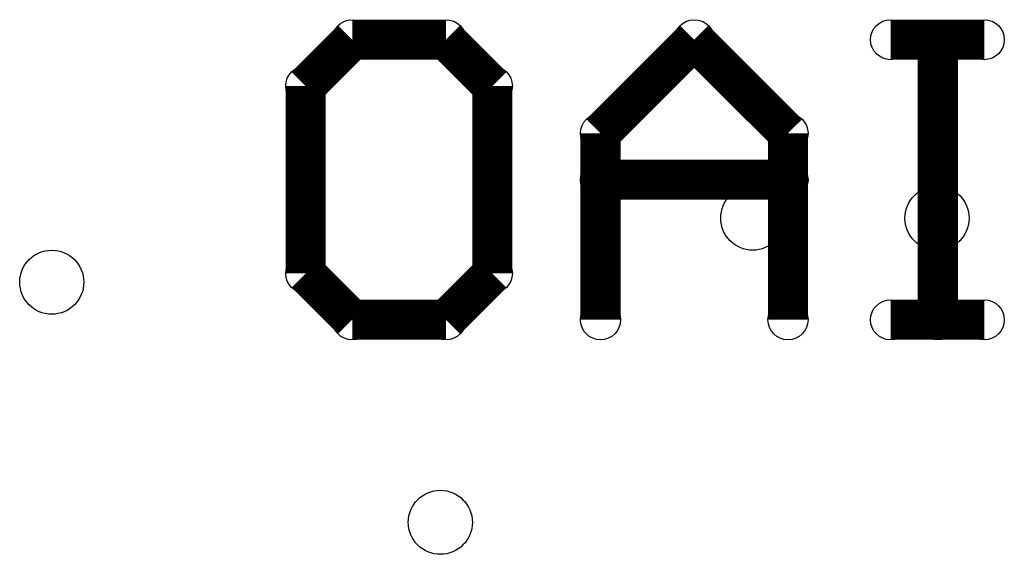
# Model space of a CAD drawing. Extents: x 0 to 30.2, y 0 to 20.7.
# Tile 51 of 131: x 11.1 to 14.3, y 6.4 to 8.1. Entities that reach past the tile are written whole.
import ezdxf

# ---------------------------------------------------------------- set-up
doc = ezdxf.new("R2010")
doc.units = 0
doc.layers.get('0').update_dxf_attribs({"linetype": 'CONTINUOUS'})
doc.layers.add('SEEEDSTUDIOXIAORP2040V1_22_GBO', color=7, linetype='CONTINUOUS')
doc.layers.add('SEEEDSTUDIOXIAORP2040V1_22_TXT', color=12, linetype='CONTINUOUS')

# ---------------------------------------------------------------- blocks, each defined once
blk = doc.blocks.new('ROUND_13')
blk.add_circle((0, 0), 0.0635)
blk = doc.blocks.new('ROUND_300')
blk.add_circle((0, 0), 0.1016)

msp = doc.modelspace()

# ---------------------------------------------------------------- linework, layer by layer
at = {"layer": 'SEEEDSTUDIOXIAORP2040V1_22_GBO', "const_width": 0.127}
for points in [[(12.0523, 7.8613), (12.19962, 8.00862)], [(12.19962, 8.00862), (12.4968, 8.00862)], [(12.4968, 8.00862), (12.64412, 7.8613)], [(12.98702, 7.71144), (13.2842, 8.00862)], [(13.2842, 8.00862), (13.58138, 7.71144)], [(14.20368, 8.00862), (13.9065, 8.00862)], [(14.05636, 7.11962), (14.05636, 8.00862)], [(12.0523, 7.26694), (12.0523, 7.8613)], [(12.64412, 7.8613), (12.64412, 7.26694)], [(12.98702, 7.11962), (12.98702, 7.71144)], [(13.58138, 7.71144), (13.58138, 7.11962)], [(13.58138, 7.56412), (12.98702, 7.56412)], [(12.19962, 7.11962), (12.0523, 7.26694)], [(12.64412, 7.26694), (12.4968, 7.11962)], [(12.4968, 7.11962), (12.19962, 7.11962)], [(13.9065, 7.11962), (14.20368, 7.11962)]]:
    msp.add_lwpolyline(points, dxfattribs=at)

# ---------------------------------------------------------------- block references
at = {"layer": 'SEEEDSTUDIOXIAORP2040V1_22_GBO'}
for p in [(12.19962, 8.00862), (12.4968, 8.00862), (13.2842, 8.00862), (13.9065, 8.00862), (14.05636, 8.00862), (14.20368, 8.00862), (12.0523, 7.8613), (12.64412, 7.8613), (12.98702, 7.71144), (13.58138, 7.71144), (12.98702, 7.56412), (13.58138, 7.56412), (12.0523, 7.26694), (12.0523, 7.26694), (12.64412, 7.26694), (12.19962, 7.11962), (12.4968, 7.11962), (12.98702, 7.11962), (13.58138, 7.11962), (13.9065, 7.11962), (14.05636, 7.11962), (14.20368, 7.11962)]:
    msp.add_blockref('ROUND_13', p, dxfattribs=at)
at = {"layer": 'SEEEDSTUDIOXIAORP2040V1_22_TXT'}
for p in [(13.46962, 7.4422), (14.05382, 7.4422), (11.24712, 7.239), (12.47902, 6.477)]:
    msp.add_blockref('ROUND_300', p, dxfattribs=at)

doc.saveas('drawing.dxf')
